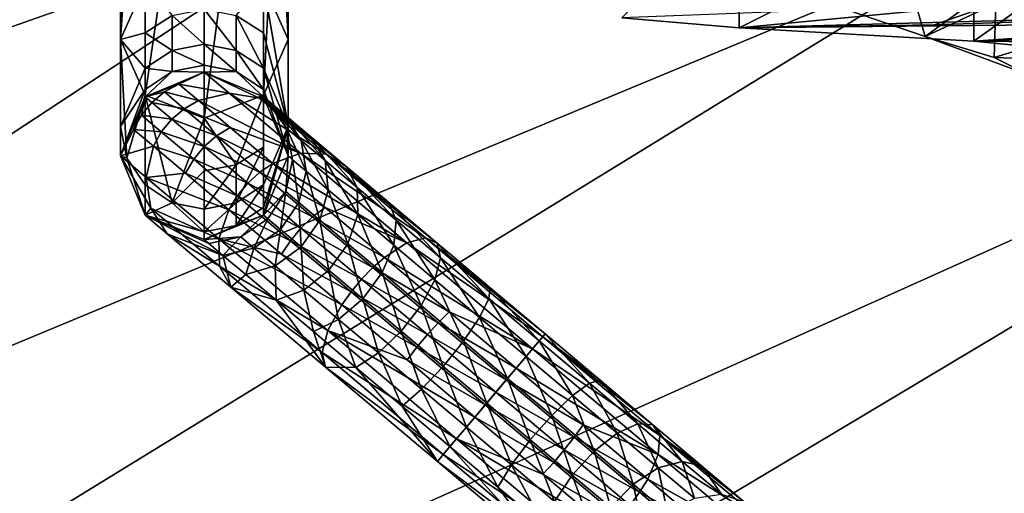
# Model space of a CAD drawing. Header units: metres. Extents: x -1004 to 0, y -708 to 0.
# Tile 22 of 93: x -864 to -788, y -110 to -73. Entities that reach past the tile are written whole.
import ezdxf

# ---------------------------------------------------------------- set-up
doc = ezdxf.new("R2010")
doc.units = ezdxf.units.M

msp = doc.modelspace()

# ---------------------------------------------------------------- linework, layer by layer
at = {"layer": 'top'}
for points in [[(-808.250854, -73.740707, 1504.014038), (-817.359619, -72.957466, 1565.361328), (-808.264465, -63.796066, 1504.110352)], [(-790.07489, -64.57476, 1354.276978), (-808.250854, -73.740707, 1504.014038), (-808.264465, -63.796066, 1504.110352)], [(-790.035095, -74.786453, 1353.887085), (-808.250854, -73.740707, 1504.014038), (-790.07489, -64.57476, 1354.276978)], [(-777.589722, -65.864189, 1204.479126), (-790.035095, -74.786453, 1353.887085), (-790.07489, -64.57476, 1354.276978)], [(-777.55658, -76.018417, 1203.960815), (-790.035095, -74.786453, 1353.887085), (-777.589722, -65.864189, 1204.479126)], [(-803.658691, -71.032463, 431.536346), (-793.826294, -74.413231, 508.847076), (-795.83551, -67.454842, 491.871277)], [(-795.83551, -67.454842, 491.871277), (-793.826294, -74.413231, 508.847076), (-786.521606, -69.07679, 577.859741)], [(-793.826294, -74.413231, 508.847076), (-785.716248, -77.41024, 586.372864), (-786.521606, -69.07679, 577.859741)], [(-793.826294, -74.413231, 508.847076), (-803.658691, -71.032463, 431.536346), (-788.33136, -71.859062, 430.611725)], [(-808.250854, -73.740707, 1504.014038), (-788.35614, -71.847389, 1609.300293), (-817.359619, -72.957466, 1565.361328)], [(-793.108032, -73.519676, 1504.057129), (-788.35614, -71.847389, 1609.300293), (-808.250854, -73.740707, 1504.014038)], [(-793.826294, -74.413231, 508.847076), (-788.33136, -71.859062, 430.611725), (-788.460449, -76.049599, 547.334351)], [(-793.108032, -73.519676, 1504.057129), (-766.882202, -72.597679, 1504.057129), (-788.35614, -71.847389, 1609.300293)], [(-788.460449, -76.049599, 547.334351), (-788.33136, -71.859062, 430.611725), (-776.553162, -72.404121, 430.611725)], [(-782.550049, -76.244949, 547.334351), (-788.460449, -76.049599, 547.334351), (-776.553162, -72.404121, 430.611725)], [(-766.882202, -72.597679, 1504.057007), (-793.108032, -73.519676, 1504.057129), (-808.250854, -73.740707, 1504.014038)], [(-766.882202, -72.597679, 1504.057007), (-808.250854, -73.740707, 1504.014038), (-769.436951, -73.357925, 1429.131714)], [(-766.882202, -72.597679, 1504.057129), (-793.108032, -73.519676, 1504.057129), (-766.882202, -72.597679, 1504.057007)], [(-808.250854, -73.740707, 1504.014038), (-790.035095, -74.786453, 1353.887085), (-769.436951, -73.357925, 1429.131714)], [(-769.436951, -73.357925, 1429.131714), (-790.035095, -74.786453, 1353.887085), (-770.77417, -74.136597, 1354.12085)], [(-785.716248, -77.41024, 586.372864), (-793.826294, -74.413231, 508.847076), (-788.460449, -76.049599, 547.334351)], [(-790.035095, -74.786453, 1353.887085), (-770.895203, -74.951553, 1279.092163), (-770.77417, -74.136597, 1354.12085)], [(-790.035095, -74.786453, 1353.887085), (-777.55658, -76.018417, 1203.960815), (-770.895203, -74.951553, 1279.092163)], [(-785.716248, -77.41024, 586.372864), (-788.460449, -76.049599, 547.334351), (-782.550049, -76.244949, 547.334351)]]:
    msp.add_3dface(points, dxfattribs=at)
at = {"layer": 'top0123410'}
for points in [[(-843.257874, -41.788357, 952.106079), (-843.257874, -74.640091, 861.848328), (-845.161133, -37.469856, 950.534241)], [(-843.257874, -74.640091, 861.848328), (-845.161133, -70.321594, 860.276489), (-845.161133, -37.469856, 950.534241)], [(-854.353882, -46.107525, 953.678162), (-856.257874, -41.788357, 952.106079), (-856.257874, -74.640091, 861.848328)], [(-854.353882, -70.32093, 860.276245), (-856.257874, -74.640091, 861.848328), (-856.257874, -41.788357, 952.106079)], [(-843.257874, -74.640091, 861.848328), (-843.257874, -41.788357, 952.106079), (-845.161133, -78.958595, 863.420166)], [(-843.257874, -41.788357, 952.106079), (-845.161133, -46.106857, 953.677917), (-845.161133, -78.958595, 863.420166)], [(-854.353882, -78.959259, 863.42041), (-854.353882, -46.107525, 953.678162), (-856.257874, -74.640091, 861.848328)], [(-849.757385, -47.896347, 954.329224), (-854.353882, -46.107525, 953.678162), (-854.353882, -78.959259, 863.42041)], [(-845.161133, -78.958595, 863.420166), (-845.161133, -46.106857, 953.677917), (-849.757385, -80.748085, 864.071472)], [(-845.161133, -46.106857, 953.677917), (-849.757385, -47.896347, 954.329224), (-849.757385, -80.748085, 864.071472)], [(-849.757385, -80.748085, 864.071472), (-849.757385, -47.896347, 954.329224), (-854.353882, -78.959259, 863.42041)], [(-856.257874, -74.640091, 861.848328), (-854.353882, -70.32093, 860.276245), (-854.354065, -74.135628, 848.178345)], [(-854.354065, -74.135628, 848.178345), (-854.353882, -70.32093, 860.276245), (-852.2453, -72.774612, 847.81366)], [(-845.161133, -70.321594, 860.276489), (-845.161682, -74.135628, 848.178345), (-847.270386, -72.774612, 847.81366)], [(-843.257874, -81.407585, 836.592102), (-845.161682, -74.135628, 848.178345), (-845.161133, -70.321594, 860.276489)], [(-843.257874, -74.640091, 861.848328), (-843.257874, -81.407585, 836.592102), (-845.161133, -70.321594, 860.276489)], [(-852.2453, -72.774612, 847.81366), (-849.757874, -72.296692, 847.685608), (-849.757874, -75.00634, 835.463379)], [(-849.757874, -72.296692, 847.685608), (-847.270386, -72.774612, 847.81366), (-847.270386, -75.493599, 835.549316)], [(-849.757874, -72.296692, 847.685608), (-847.270386, -75.493599, 835.549316), (-849.757874, -75.00634, 835.463379)], [(-854.354065, -74.135628, 848.178345), (-852.2453, -72.774612, 847.81366), (-852.2453, -75.493599, 835.549316)], [(-852.2453, -75.493599, 835.549316), (-852.2453, -72.774612, 847.81366), (-849.757874, -75.00634, 835.463379)], [(-847.270386, -72.774612, 847.81366), (-845.161682, -76.881218, 835.794006), (-847.270386, -75.493599, 835.549316)], [(-847.270386, -72.774612, 847.81366), (-845.161682, -74.135628, 848.178345), (-845.161682, -76.881218, 835.794006)], [(-854.354065, -76.881218, 835.794006), (-856.257874, -74.640091, 861.848328), (-854.354065, -74.135628, 848.178345)], [(-854.353882, -78.959259, 863.42041), (-856.257874, -74.640091, 861.848328), (-855.763062, -83.857231, 837.024048)], [(-855.763062, -83.857231, 837.024048), (-856.257874, -74.640091, 861.848328), (-856.257874, -81.407585, 836.592102)], [(-856.257874, -74.640091, 861.848328), (-854.354065, -76.881218, 835.794006), (-856.257874, -81.407585, 836.592102)], [(-854.354065, -76.881218, 835.794006), (-854.354065, -74.135628, 848.178345), (-852.2453, -75.493599, 835.549316)], [(-845.161682, -74.135628, 848.178345), (-843.257874, -81.407585, 836.592102), (-845.161682, -76.881218, 835.794006)], [(-843.257874, -74.640091, 861.848328), (-845.161133, -78.958595, 863.420166), (-843.257874, -81.407585, 836.592102)], [(-854.354065, -76.881218, 835.794006), (-852.2453, -75.493599, 835.549316), (-852.2453, -77.133324, 823.094666)], [(-852.2453, -75.493599, 835.549316), (-849.757874, -75.00634, 835.463379), (-849.757874, -76.640419, 823.051514)], [(-852.2453, -77.133324, 823.094666), (-852.2453, -75.493599, 835.549316), (-849.757874, -76.640419, 823.051514)], [(-849.757874, -76.640419, 823.051514), (-849.757874, -75.00634, 835.463379), (-847.270386, -77.133324, 823.094666)], [(-849.757874, -75.00634, 835.463379), (-847.270386, -75.493599, 835.549316), (-847.270386, -77.133324, 823.094666)], [(-847.270386, -77.133324, 823.094666), (-847.270386, -75.493599, 835.549316), (-845.161682, -78.53698, 823.217468)], [(-847.270386, -75.493599, 835.549316), (-845.161682, -76.881218, 835.794006), (-845.161682, -78.53698, 823.217468)], [(-856.257874, -81.407585, 836.592102), (-854.354065, -76.881218, 835.794006), (-854.354065, -78.53698, 823.217468)], [(-854.354065, -78.53698, 823.217468), (-854.354065, -76.881218, 835.794006), (-852.2453, -77.133324, 823.094666)], [(-852.2453, -77.133324, 823.094666), (-854.353882, -79.090134, 810.544434), (-854.354065, -78.53698, 823.217468)], [(-849.757385, -77.186501, 810.544434), (-854.353882, -79.090134, 810.544434), (-852.2453, -77.133324, 823.094666)], [(-849.757874, -76.640419, 823.051514), (-849.757385, -77.186501, 810.544434), (-852.2453, -77.133324, 823.094666)], [(-849.757385, -77.186501, 810.544434), (-849.757874, -76.640419, 823.051514), (-847.270386, -77.133324, 823.094666)], [(-845.161133, -79.090843, 810.544434), (-849.757385, -77.186501, 810.544434), (-847.270386, -77.133324, 823.094666)], [(-845.161133, -79.090843, 810.544434), (-847.270386, -77.133324, 823.094666), (-845.161682, -78.53698, 823.217468)], [(-845.161682, -78.53698, 823.217468), (-845.161682, -76.881218, 835.794006), (-843.257874, -83.686501, 810.544434)], [(-845.161682, -76.881218, 835.794006), (-843.257874, -81.407585, 836.592102), (-843.257874, -83.686501, 810.544434)], [(-849.757385, -77.186501, 804.123047), (-851.732483, -78.113579, 797.314087), (-854.353882, -79.090134, 804.123047)], [(-849.757385, -77.186501, 810.544434), (-849.757385, -77.186501, 804.123047), (-854.353882, -79.090134, 810.544434)], [(-849.757385, -77.186501, 804.123047), (-854.353882, -79.090134, 804.123047), (-854.353882, -79.090134, 810.544434)], [(-847.818604, -78.821327, 791.37262), (-851.732483, -78.113579, 797.314087), (-849.757385, -77.186501, 804.123047)], [(-845.460449, -79.207146, 792.222412), (-847.818604, -78.821327, 791.37262), (-849.757385, -77.186501, 804.123047)], [(-849.757385, -77.186501, 804.123047), (-845.161133, -79.090843, 804.123047), (-845.460449, -79.207146, 792.222412)], [(-845.161133, -79.090843, 810.544434), (-845.161133, -79.090843, 804.123047), (-849.757385, -77.186501, 810.544434)], [(-845.161133, -79.090843, 804.123047), (-849.757385, -77.186501, 804.123047), (-849.757385, -77.186501, 810.544434)], [(-856.257874, -83.686501, 810.544434), (-856.257874, -81.407585, 836.592102), (-854.354065, -78.53698, 823.217468)], [(-854.353882, -79.090134, 810.544434), (-856.257874, -83.686501, 810.544434), (-854.354065, -78.53698, 823.217468)], [(-851.732483, -78.113579, 797.314087), (-852.849365, -78.720093, 797.221985), (-854.353882, -79.090134, 804.123047)], [(-852.849365, -78.720093, 797.221985), (-851.732483, -78.113579, 797.314087), (-850.213928, -79.393776, 790.766846)], [(-851.732483, -78.113579, 797.314087), (-847.818604, -78.821327, 791.37262), (-850.213928, -79.393776, 790.766846)], [(-843.257874, -83.686501, 810.544434), (-845.161133, -79.090843, 810.544434), (-845.161682, -78.53698, 823.217468)], [(-854.353882, -79.090134, 804.123047), (-855.24408, -81.636581, 797.23175), (-856.257874, -83.686501, 804.123047)], [(-854.353882, -79.090134, 810.544434), (-854.353882, -79.090134, 804.123047), (-856.257874, -83.686501, 810.544434)], [(-854.353882, -79.090134, 804.123047), (-856.257874, -83.686501, 804.123047), (-856.257874, -83.686501, 810.544434)], [(-854.354065, -85.933952, 837.390259), (-854.353882, -78.959259, 863.42041), (-855.763062, -83.857231, 837.024048)], [(-854.639526, -80.516106, 797.180054), (-855.24408, -81.636581, 797.23175), (-854.353882, -79.090134, 804.123047)], [(-853.830933, -79.531326, 797.176758), (-854.639526, -80.516106, 797.180054), (-854.353882, -79.090134, 804.123047)], [(-854.353882, -78.959259, 863.42041), (-854.354065, -85.933952, 837.390259), (-852.2453, -87.321564, 837.634949)], [(-854.353882, -79.090134, 804.123047), (-852.849365, -78.720093, 797.221985), (-853.830933, -79.531326, 797.176758)], [(-849.757385, -80.748085, 864.071472), (-854.353882, -78.959259, 863.42041), (-852.2453, -87.321564, 837.634949)], [(-852.849365, -78.720093, 797.221985), (-851.310242, -80.017601, 790.586243), (-853.830933, -79.531326, 797.176758)], [(-850.213928, -79.393776, 790.766846), (-851.310242, -80.017601, 790.586243), (-852.849365, -78.720093, 797.221985)], [(-850.213928, -79.393776, 790.766846), (-847.748108, -81.472549, 784.732788), (-851.310242, -80.017601, 790.586243)], [(-847.818604, -78.821327, 791.37262), (-842.296631, -83.476532, 780.563171), (-850.213928, -79.393776, 790.766846)], [(-842.296631, -83.476532, 780.563171), (-847.748108, -81.472549, 784.732788), (-850.213928, -79.393776, 790.766846)], [(-849.757385, -80.748085, 864.071472), (-847.270386, -84.375793, 850.922241), (-845.161133, -78.958595, 863.420166)], [(-840.306519, -83.552078, 782.133484), (-847.818604, -78.821327, 791.37262), (-845.460449, -79.207146, 792.222412)], [(-842.296631, -83.476532, 780.563171), (-847.818604, -78.821327, 791.37262), (-840.306519, -83.552078, 782.133484)], [(-847.270386, -84.375793, 850.922241), (-845.161682, -83.014778, 850.557556), (-845.161133, -78.958595, 863.420166)], [(-845.161133, -79.090843, 804.123047), (-844.741821, -79.444275, 798.547852), (-845.460449, -79.207146, 792.222412)], [(-838.762146, -84.485283, 783.91571), (-840.306519, -83.552078, 782.133484), (-845.460449, -79.207146, 792.222412)], [(-845.460449, -79.207146, 792.222412), (-844.741821, -79.444275, 798.547852), (-843.498413, -80.4925, 793.186951)], [(-841.47937, -82.194603, 788.246277), (-838.762146, -84.485283, 783.91571), (-845.460449, -79.207146, 792.222412)], [(-841.47937, -82.194603, 788.246277), (-845.460449, -79.207146, 792.222412), (-843.498413, -80.4925, 793.186951)], [(-845.161133, -78.958595, 863.420166), (-845.161682, -85.933952, 837.390259), (-843.257874, -81.407585, 836.592102)], [(-845.161133, -78.958595, 863.420166), (-845.161682, -83.014778, 850.557556), (-845.161682, -85.933952, 837.390259)], [(-844.741821, -79.444275, 798.547852), (-845.161133, -79.090843, 804.123047), (-843.368591, -81.522842, 799.023193)], [(-845.161133, -79.090843, 804.123047), (-843.257874, -83.686501, 804.123047), (-843.368591, -81.522842, 799.023193)], [(-843.257874, -83.686501, 810.544434), (-843.257874, -83.686501, 804.123047), (-845.161133, -79.090843, 810.544434)], [(-843.257874, -83.686501, 804.123047), (-845.161133, -79.090843, 804.123047), (-845.161133, -79.090843, 810.544434)], [(-844.741821, -79.444275, 798.547852), (-842.231201, -82.481705, 794.119385), (-843.498413, -80.4925, 793.186951)], [(-843.368591, -81.522842, 799.023193), (-842.231201, -82.481705, 794.119385), (-844.741821, -79.444275, 798.547852)], [(-852.281738, -80.837349, 790.497437), (-854.639526, -80.516106, 797.180054), (-853.830933, -79.531326, 797.176758)], [(-851.310242, -80.017601, 790.586243), (-852.281738, -80.837349, 790.497437), (-853.830933, -79.531326, 797.176758)], [(-848.811035, -82.124489, 784.470581), (-852.281738, -80.837349, 790.497437), (-851.310242, -80.017601, 790.586243)], [(-847.748108, -81.472549, 784.732788), (-848.811035, -82.124489, 784.470581), (-851.310242, -80.017601, 790.586243)], [(-853.091064, -81.82151, 790.503845), (-855.24408, -81.636581, 797.23175), (-854.639526, -80.516106, 797.180054)], [(-852.281738, -80.837349, 790.497437), (-853.091064, -81.82151, 790.503845), (-854.639526, -80.516106, 797.180054)], [(-849.766113, -82.958054, 784.341614), (-853.091064, -81.82151, 790.503845), (-852.281738, -80.837349, 790.497437)], [(-848.811035, -82.124489, 784.470581), (-849.766113, -82.958054, 784.341614), (-852.281738, -80.837349, 790.497437)], [(-852.2453, -87.321564, 837.634949), (-849.757874, -84.853714, 851.050293), (-849.757385, -80.748085, 864.071472)], [(-849.757874, -84.853714, 851.050293), (-847.270386, -84.375793, 850.922241), (-849.757385, -80.748085, 864.071472)], [(-843.498413, -80.4925, 793.186951), (-842.231201, -82.481705, 794.119385), (-840.384277, -84.038689, 789.599915)], [(-840.384277, -84.038689, 789.599915), (-841.47937, -82.194603, 788.246277), (-843.498413, -80.4925, 793.186951)], [(-855.763062, -83.857231, 837.024048), (-856.257874, -81.407585, 836.592102), (-856.257874, -83.686501, 810.544434)], [(-855.24408, -81.636581, 797.23175), (-853.707153, -82.932266, 790.605286), (-856.257874, -83.686501, 804.123047)], [(-853.091064, -81.82151, 790.503845), (-853.707153, -82.932266, 790.605286), (-855.24408, -81.636581, 797.23175)], [(-844.429626, -84.270142, 779.443909), (-848.811035, -82.124489, 784.470581), (-847.748108, -81.472549, 784.732788)], [(-842.296631, -83.476532, 780.563171), (-844.429626, -84.270142, 779.443909), (-847.748108, -81.472549, 784.732788)], [(-843.257874, -81.407585, 836.592102), (-845.161682, -85.933952, 837.390259), (-845.161682, -87.694389, 824.018616)], [(-843.257874, -81.407585, 836.592102), (-845.161682, -87.694389, 824.018616), (-845.161133, -88.282166, 810.544434)], [(-843.257874, -83.686501, 810.544434), (-843.257874, -81.407585, 836.592102), (-845.161133, -88.282166, 810.544434)], [(-843.368591, -81.522842, 799.023193), (-843.257874, -83.686501, 804.123047), (-842.902893, -83.985748, 799.40979)], [(-842.902893, -83.985748, 799.40979), (-841.851746, -84.871918, 794.877686), (-843.368591, -81.522842, 799.023193)], [(-841.851746, -84.871918, 794.877686), (-842.231201, -82.481705, 794.119385), (-843.368591, -81.522842, 799.023193)], [(-850.57666, -83.941216, 784.351013), (-853.707153, -82.932266, 790.605286), (-853.091064, -81.82151, 790.503845)], [(-849.766113, -82.958054, 784.341614), (-850.57666, -83.941216, 784.351013), (-853.091064, -81.82151, 790.503845)], [(-845.447693, -84.959915, 779.110168), (-849.766113, -82.958054, 784.341614), (-848.811035, -82.124489, 784.470581)], [(-844.429626, -84.270142, 779.443909), (-845.447693, -84.959915, 779.110168), (-848.811035, -82.124489, 784.470581)], [(-842.231201, -82.481705, 794.119385), (-840.144836, -86.310875, 790.700806), (-840.384277, -84.038689, 789.599915)], [(-841.851746, -84.871918, 794.877686), (-840.144836, -86.310875, 790.700806), (-842.231201, -82.481705, 794.119385)], [(-840.384277, -84.038689, 789.599915), (-837.898743, -86.134064, 785.63855), (-841.47937, -82.194603, 788.246277)], [(-837.898743, -86.134064, 785.63855), (-838.762146, -84.485283, 783.91571), (-841.47937, -82.194603, 788.246277)], [(-856.257874, -83.686501, 804.123047), (-853.707153, -82.932266, 790.605286), (-854.273254, -85.359604, 791.074097)], [(-853.707153, -82.932266, 790.605286), (-851.211487, -85.036186, 784.49823), (-854.273254, -85.359604, 791.074097)], [(-851.211487, -85.036186, 784.49823), (-853.707153, -82.932266, 790.605286), (-850.57666, -83.941216, 784.351013)], [(-846.380676, -85.81208, 778.946045), (-850.57666, -83.941216, 784.351013), (-849.766113, -82.958054, 784.341614)], [(-845.447693, -84.959915, 779.110168), (-846.380676, -85.81208, 778.946045), (-849.766113, -82.958054, 784.341614)], [(-845.161682, -83.014778, 850.557556), (-847.270386, -87.321564, 837.634949), (-845.161682, -85.933952, 837.390259)], [(-845.161682, -83.014778, 850.557556), (-847.270386, -84.375793, 850.922241), (-847.270386, -87.321564, 837.634949)], [(-854.353882, -88.282875, 804.123047), (-856.257874, -83.686501, 804.123047), (-853.893799, -87.749817, 791.832397)], [(-856.257874, -83.686501, 804.123047), (-854.273254, -85.359604, 791.074097), (-853.893799, -87.749817, 791.832397)], [(-854.353882, -88.282875, 804.123047), (-854.353882, -88.282875, 810.544434), (-856.257874, -83.686501, 804.123047)], [(-854.353882, -88.282875, 810.544434), (-856.257874, -83.686501, 810.544434), (-856.257874, -83.686501, 804.123047)], [(-854.353882, -88.282875, 810.544434), (-855.763062, -83.857231, 837.024048), (-856.257874, -83.686501, 810.544434)], [(-854.354065, -85.933952, 837.390259), (-855.763062, -83.857231, 837.024048), (-854.353882, -88.282875, 810.544434)], [(-847.19281, -86.793892, 778.957947), (-851.211487, -85.036186, 784.49823), (-850.57666, -83.941216, 784.351013)], [(-850.57666, -83.941216, 784.351013), (-846.380676, -85.81208, 778.946045), (-847.19281, -86.793892, 778.957947)], [(-843.257874, -83.686501, 804.123047), (-845.161133, -88.282166, 804.123047), (-843.415649, -86.458015, 799.648743)], [(-843.257874, -83.686501, 804.123047), (-843.257874, -83.686501, 810.544434), (-845.161133, -88.282166, 804.123047)], [(-843.257874, -83.686501, 810.544434), (-845.161133, -88.282166, 810.544434), (-845.161133, -88.282166, 804.123047)], [(-834.032166, -90.443726, 773.340759), (-844.429626, -84.270142, 779.443909), (-842.296631, -83.476532, 780.563171)], [(-842.902893, -83.985748, 799.40979), (-843.257874, -83.686501, 804.123047), (-843.415649, -86.458015, 799.648743)], [(-842.902893, -83.985748, 799.40979), (-843.415649, -86.458015, 799.648743), (-842.417786, -87.299255, 795.346436)], [(-841.851746, -84.871918, 794.877686), (-842.902893, -83.985748, 799.40979), (-842.417786, -87.299255, 795.346436)], [(-832.592834, -90.054901, 775.392456), (-834.032166, -90.443726, 773.340759), (-842.296631, -83.476532, 780.563171)], [(-832.592834, -90.054901, 775.392456), (-842.296631, -83.476532, 780.563171), (-840.306519, -83.552078, 782.133484)], [(-840.384277, -84.038689, 789.599915), (-840.144836, -86.310875, 790.700806), (-837.847717, -88.247414, 787.039734)], [(-840.384277, -84.038689, 789.599915), (-837.847717, -88.247414, 787.039734), (-837.898743, -86.134064, 785.63855)], [(-835.451172, -87.276535, 780.361816), (-840.306519, -83.552078, 782.133484), (-838.762146, -84.485283, 783.91571)], [(-840.306519, -83.552078, 782.133484), (-835.451172, -87.276535, 780.361816), (-831.673706, -90.46106, 777.721008)], [(-831.673706, -90.46106, 777.721008), (-832.592834, -90.054901, 775.392456), (-840.306519, -83.552078, 782.133484)], [(-847.270386, -84.375793, 850.922241), (-849.757874, -87.80883, 837.720825), (-847.270386, -87.321564, 837.634949)], [(-849.757874, -84.853714, 851.050293), (-849.757874, -87.80883, 837.720825), (-847.270386, -84.375793, 850.922241)], [(-840.385925, -87.679085, 775.103516), (-845.447693, -84.959915, 779.110168), (-844.429626, -84.270142, 779.443909)], [(-834.032166, -90.443726, 773.340759), (-840.385925, -87.679085, 775.103516), (-844.429626, -84.270142, 779.443909)], [(-834.870056, -88.68734, 782.387634), (-835.451172, -87.276535, 780.361816), (-838.762146, -84.485283, 783.91571)], [(-838.762146, -84.485283, 783.91571), (-837.898743, -86.134064, 785.63855), (-834.870056, -88.68734, 782.387634)], [(-854.273254, -85.359604, 791.074097), (-851.211487, -85.036186, 784.49823), (-847.852844, -87.867615, 779.145386)], [(-853.893799, -87.749817, 791.832397), (-854.273254, -85.359604, 791.074097), (-848.621948, -90.123802, 780.011597)], [(-854.273254, -85.359604, 791.074097), (-847.852844, -87.867615, 779.145386), (-848.621948, -90.123802, 780.011597)], [(-849.757874, -87.80883, 837.720825), (-849.757874, -84.853714, 851.050293), (-852.2453, -87.321564, 837.634949)], [(-851.211487, -85.036186, 784.49823), (-847.19281, -86.793892, 778.957947), (-847.852844, -87.867615, 779.145386)], [(-841.349304, -88.41497, 774.71106), (-846.380676, -85.81208, 778.946045), (-845.447693, -84.959915, 779.110168)], [(-840.385925, -87.679085, 775.103516), (-841.349304, -88.41497, 774.71106), (-845.447693, -84.959915, 779.110168)], [(-841.851746, -84.871918, 794.877686), (-842.417786, -87.299255, 795.346436), (-840.797485, -88.665253, 791.381348)], [(-840.144836, -86.310875, 790.700806), (-841.851746, -84.871918, 794.877686), (-840.797485, -88.665253, 791.381348)], [(-852.2453, -87.321564, 837.634949), (-854.354065, -85.933952, 837.390259), (-854.353882, -88.282875, 810.544434)], [(-845.161682, -85.933952, 837.390259), (-847.270386, -89.098053, 824.141418), (-845.161682, -87.694389, 824.018616)], [(-845.161682, -85.933952, 837.390259), (-847.270386, -87.321564, 837.634949), (-847.270386, -89.098053, 824.141418)], [(-846.380676, -85.81208, 778.946045), (-842.255432, -89.289803, 774.518127), (-847.19281, -86.793892, 778.957947)], [(-841.349304, -88.41497, 774.71106), (-842.255432, -89.289803, 774.518127), (-846.380676, -85.81208, 778.946045)], [(-840.144836, -86.310875, 790.700806), (-840.797485, -88.665253, 791.381348), (-838.616821, -90.503601, 787.905945)], [(-837.847717, -88.247414, 787.039734), (-840.144836, -86.310875, 790.700806), (-838.616821, -90.503601, 787.905945)], [(-837.847717, -88.247414, 787.039734), (-835.048584, -90.607147, 784.035278), (-837.898743, -86.134064, 785.63855)], [(-837.898743, -86.134064, 785.63855), (-835.048584, -90.607147, 784.035278), (-834.870056, -88.68734, 782.387634)], [(-847.852844, -87.867615, 779.145386), (-847.19281, -86.793892, 778.957947), (-843.069519, -90.269966, 774.532104)], [(-847.19281, -86.793892, 778.957947), (-842.255432, -89.289803, 774.518127), (-843.069519, -90.269966, 774.532104)], [(-843.415649, -86.458015, 799.648743), (-845.161133, -88.282166, 804.123047), (-844.828857, -88.563271, 799.703735)], [(-843.415649, -86.458015, 799.648743), (-844.828857, -88.563271, 799.703735), (-843.843262, -89.394173, 795.454346)], [(-842.417786, -87.299255, 795.346436), (-843.415649, -86.458015, 799.648743), (-843.843262, -89.394173, 795.454346)], [(-852.2453, -87.321564, 837.634949), (-854.353882, -88.282875, 810.544434), (-849.757874, -89.59095, 824.18457)], [(-854.353882, -88.282875, 804.123047), (-853.893799, -87.749817, 791.832397), (-852.626587, -89.739021, 792.764771)], [(-852.626587, -89.739021, 792.764771), (-853.893799, -87.749817, 791.832397), (-848.570923, -92.237152, 781.412781)], [(-853.893799, -87.749817, 791.832397), (-848.621948, -90.123802, 780.011597), (-848.570923, -92.237152, 781.412781)], [(-849.757874, -89.59095, 824.18457), (-849.757874, -87.80883, 837.720825), (-852.2453, -87.321564, 837.634949)], [(-847.270386, -89.098053, 824.141418), (-847.270386, -87.321564, 837.634949), (-849.757874, -89.59095, 824.18457)], [(-847.270386, -87.321564, 837.634949), (-849.757874, -87.80883, 837.720825), (-849.757874, -89.59095, 824.18457)], [(-845.161682, -87.694389, 824.018616), (-847.270386, -89.098053, 824.141418), (-845.161133, -88.282166, 810.544434)], [(-842.417786, -87.299255, 795.346436), (-843.843262, -89.394173, 795.454346), (-842.242798, -90.743378, 791.537964)], [(-840.797485, -88.665253, 791.381348), (-842.417786, -87.299255, 795.346436), (-842.242798, -90.743378, 791.537964)], [(-835.772522, -91.568329, 771.878357), (-841.349304, -88.41497, 774.71106), (-840.385925, -87.679085, 775.103516)], [(-834.032166, -90.443726, 773.340759), (-835.772522, -91.568329, 771.878357), (-840.385925, -87.679085, 775.103516)], [(-831.414673, -91.600349, 779.972046), (-835.451172, -87.276535, 780.361816), (-834.870056, -88.68734, 782.387634)], [(-835.451172, -87.276535, 780.361816), (-831.414673, -91.600349, 779.972046), (-831.673706, -90.46106, 777.721008)], [(-849.391418, -90.495407, 799.257568), (-854.353882, -88.282875, 804.123047), (-848.306335, -91.410194, 794.579163)], [(-848.306335, -91.410194, 794.579163), (-854.353882, -88.282875, 804.123047), (-852.626587, -89.739021, 792.764771)], [(-849.757385, -90.186501, 804.123047), (-854.353882, -88.282875, 804.123047), (-849.391418, -90.495407, 799.257568)], [(-849.757385, -90.186501, 804.123047), (-849.757385, -90.186501, 810.544434), (-854.353882, -88.282875, 804.123047)], [(-849.757385, -90.186501, 810.544434), (-854.353882, -88.282875, 810.544434), (-854.353882, -88.282875, 804.123047)], [(-854.353882, -88.282875, 810.544434), (-849.757385, -90.186501, 810.544434), (-849.757874, -89.59095, 824.18457)], [(-845.161133, -88.282166, 804.123047), (-849.757385, -90.186501, 804.123047), (-846.927246, -89.981018, 799.566406)], [(-845.161133, -88.282166, 804.123047), (-845.161133, -88.282166, 810.544434), (-849.757385, -90.186501, 804.123047)], [(-845.161133, -88.282166, 810.544434), (-849.757385, -90.186501, 810.544434), (-849.757385, -90.186501, 804.123047)], [(-847.270386, -89.098053, 824.141418), (-849.757385, -90.186501, 810.544434), (-845.161133, -88.282166, 810.544434)], [(-848.621948, -90.123802, 780.011597), (-847.852844, -87.867615, 779.145386), (-843.760254, -91.317802, 774.752502)], [(-847.852844, -87.867615, 779.145386), (-843.069519, -90.269966, 774.532104), (-843.760254, -91.317802, 774.752502)], [(-845.161133, -88.282166, 804.123047), (-846.927246, -89.981018, 799.566406), (-844.828857, -88.563271, 799.703735)], [(-844.828857, -88.563271, 799.703735), (-846.927246, -89.981018, 799.566406), (-845.911011, -90.837746, 795.184875)], [(-843.843262, -89.394173, 795.454346), (-844.828857, -88.563271, 799.703735), (-845.911011, -90.837746, 795.184875)], [(-836.673462, -92.356812, 771.442261), (-842.255432, -89.289803, 774.518127), (-841.349304, -88.41497, 774.71106)], [(-835.772522, -91.568329, 771.878357), (-836.673462, -92.356812, 771.442261), (-841.349304, -88.41497, 774.71106)], [(-837.847717, -88.247414, 787.039734), (-838.616821, -90.503601, 787.905945), (-835.959656, -92.743683, 785.053772)], [(-835.048584, -90.607147, 784.035278), (-837.847717, -88.247414, 787.039734), (-835.959656, -92.743683, 785.053772)], [(-849.757874, -89.59095, 824.18457), (-849.757385, -90.186501, 810.544434), (-847.270386, -89.098053, 824.141418)], [(-843.069519, -90.269966, 774.532104), (-842.255432, -89.289803, 774.518127), (-837.54895, -93.257507, 771.227905)], [(-842.255432, -89.289803, 774.518127), (-836.673462, -92.356812, 771.442261), (-837.54895, -93.257507, 771.227905)], [(-840.797485, -88.665253, 791.381348), (-842.242798, -90.743378, 791.537964), (-840.088989, -92.559135, 788.105286)], [(-838.616821, -90.503601, 787.905945), (-840.797485, -88.665253, 791.381348), (-840.088989, -92.559135, 788.105286)], [(-835.048584, -90.607147, 784.035278), (-831.855103, -93.299339, 781.802734), (-834.870056, -88.68734, 782.387634)], [(-831.855103, -93.299339, 781.802734), (-831.414673, -91.600349, 779.972046), (-834.870056, -88.68734, 782.387634)], [(-852.626587, -89.739021, 792.764771), (-848.570923, -92.237152, 781.412781), (-847.70752, -93.885933, 783.13562)], [(-852.626587, -89.739021, 792.764771), (-847.70752, -93.885933, 783.13562), (-848.306335, -91.410194, 794.579163)], [(-849.757385, -90.186501, 804.123047), (-849.391418, -90.495407, 799.257568), (-846.927246, -89.981018, 799.566406)], [(-846.927246, -89.981018, 799.566406), (-849.391418, -90.495407, 799.257568), (-848.306335, -91.410194, 794.579163)], [(-848.570923, -92.237152, 781.412781), (-848.621948, -90.123802, 780.011597), (-840.164001, -97.25412, 772.620056)], [(-848.621948, -90.123802, 780.011597), (-839.091003, -95.254089, 771.488342), (-840.164001, -97.25412, 772.620056)], [(-848.621948, -90.123802, 780.011597), (-843.760254, -91.317802, 774.752502), (-839.091003, -95.254089, 771.488342)], [(-846.927246, -89.981018, 799.566406), (-848.306335, -91.410194, 794.579163), (-845.911011, -90.837746, 795.184875)], [(-843.843262, -89.394173, 795.454346), (-845.911011, -90.837746, 795.184875), (-844.260803, -92.228889, 791.14679)], [(-842.242798, -90.743378, 791.537964), (-843.843262, -89.394173, 795.454346), (-844.260803, -92.228889, 791.14679)], [(-823.49408, -97.725426, 773.025085), (-834.032166, -90.443726, 773.340759), (-832.592834, -90.054901, 775.392456)], [(-823.312378, -97.509888, 775.545532), (-823.49408, -97.725426, 773.025085), (-832.592834, -90.054901, 775.392456)], [(-831.673706, -90.46106, 777.721008), (-827.574951, -93.91642, 776.094727), (-832.592834, -90.054901, 775.392456)], [(-827.574951, -93.91642, 776.094727), (-823.312378, -97.509888, 775.545532), (-832.592834, -90.054901, 775.392456)], [(-845.911011, -90.837746, 795.184875), (-848.306335, -91.410194, 794.579163), (-846.544312, -92.895615, 790.267395)], [(-844.260803, -92.228889, 791.14679), (-845.911011, -90.837746, 795.184875), (-846.544312, -92.895615, 790.267395)], [(-842.242798, -90.743378, 791.537964), (-844.260803, -92.228889, 791.14679), (-842.040039, -94.101074, 787.607422)], [(-843.760254, -91.317802, 774.752502), (-843.069519, -90.269966, 774.532104), (-838.365234, -94.235794, 771.243408)], [(-843.069519, -90.269966, 774.532104), (-837.54895, -93.257507, 771.227905), (-838.365234, -94.235794, 771.243408)], [(-840.088989, -92.559135, 788.105286), (-842.242798, -90.743378, 791.537964), (-842.040039, -94.101074, 787.607422)], [(-838.616821, -90.503601, 787.905945), (-840.088989, -92.559135, 788.105286), (-837.464478, -94.771675, 785.288208)], [(-835.959656, -92.743683, 785.053772), (-838.616821, -90.503601, 787.905945), (-837.464478, -94.771675, 785.288208)], [(-835.959656, -92.743683, 785.053772), (-832.928101, -95.29937, 782.934509), (-835.048584, -90.607147, 784.035278)], [(-824.283691, -98.662003, 770.804382), (-835.772522, -91.568329, 771.878357), (-834.032166, -90.443726, 773.340759)], [(-832.928101, -95.29937, 782.934509), (-831.855103, -93.299339, 781.802734), (-835.048584, -90.607147, 784.035278)], [(-823.49408, -97.725426, 773.025085), (-824.283691, -98.662003, 770.804382), (-834.032166, -90.443726, 773.340759)], [(-831.414673, -91.600349, 779.972046), (-827.665344, -94.761116, 778.484375), (-831.673706, -90.46106, 777.721008)], [(-827.665344, -94.761116, 778.484375), (-827.574951, -93.91642, 776.094727), (-831.673706, -90.46106, 777.721008)], [(-848.306335, -91.410194, 794.579163), (-847.70752, -93.885933, 783.13562), (-846.544312, -92.895615, 790.267395)], [(-843.760254, -91.317802, 774.752502), (-838.365234, -94.235794, 771.243408), (-839.091003, -95.254089, 771.488342)], [(-830.766724, -95.788353, 769.892212), (-836.673462, -92.356812, 771.442261), (-835.772522, -91.568329, 771.878357)], [(-824.283691, -98.662003, 770.804382), (-830.766724, -95.788353, 769.892212), (-835.772522, -91.568329, 771.878357)], [(-831.855103, -93.299339, 781.802734), (-828.390015, -96.220512, 780.427856), (-831.414673, -91.600349, 779.972046)], [(-828.390015, -96.220512, 780.427856), (-827.665344, -94.761116, 778.484375), (-831.414673, -91.600349, 779.972046)], [(-848.570923, -92.237152, 781.412781), (-840.604431, -98.95311, 774.450806), (-847.70752, -93.885933, 783.13562)], [(-840.164001, -97.25412, 772.620056), (-840.604431, -98.95311, 774.450806), (-848.570923, -92.237152, 781.412781)], [(-844.260803, -92.228889, 791.14679), (-846.544312, -92.895615, 790.267395), (-844.173035, -94.894684, 786.488159)], [(-842.040039, -94.101074, 787.607422), (-844.260803, -92.228889, 791.14679), (-844.173035, -94.894684, 786.488159)], [(-837.54895, -93.257507, 771.227905), (-836.673462, -92.356812, 771.442261), (-831.600037, -96.633911, 769.429199)], [(-836.673462, -92.356812, 771.442261), (-830.766724, -95.788353, 769.892212), (-831.600037, -96.633911, 769.429199)], [(-846.544312, -92.895615, 790.267395), (-847.70752, -93.885933, 783.13562), (-844.173035, -94.894684, 786.488159)], [(-840.088989, -92.559135, 788.105286), (-842.040039, -94.101074, 787.607422), (-839.333923, -96.382393, 784.702759)], [(-837.464478, -94.771675, 785.288208), (-840.088989, -92.559135, 788.105286), (-839.333923, -96.382393, 784.702759)], [(-837.464478, -94.771675, 785.288208), (-834.470154, -97.295952, 783.194946), (-835.959656, -92.743683, 785.053772)], [(-834.470154, -97.295952, 783.194946), (-832.928101, -95.29937, 782.934509), (-835.959656, -92.743683, 785.053772)], [(-847.70752, -93.885933, 783.13562), (-840.345398, -100.092407, 776.701782), (-844.173035, -94.894684, 786.488159)], [(-847.70752, -93.885933, 783.13562), (-840.604431, -98.95311, 774.450806), (-840.345398, -100.092407, 776.701782)], [(-838.365234, -94.235794, 771.243408), (-837.54895, -93.257507, 771.227905), (-832.4422, -97.56266, 769.201599)], [(-837.54895, -93.257507, 771.227905), (-831.600037, -96.633911, 769.429199), (-832.4422, -97.56266, 769.201599)], [(-831.855103, -93.299339, 781.802734), (-832.928101, -95.29937, 782.934509), (-829.638672, -98.072426, 781.629333)], [(-828.390015, -96.220512, 780.427856), (-831.855103, -93.299339, 781.802734), (-829.638672, -98.072426, 781.629333)], [(-827.665344, -94.761116, 778.484375), (-823.766235, -98.04821, 777.982056), (-827.574951, -93.91642, 776.094727)], [(-823.766235, -98.04821, 777.982056), (-823.312378, -97.509888, 775.545532), (-827.574951, -93.91642, 776.094727)], [(-842.040039, -94.101074, 787.607422), (-844.173035, -94.894684, 786.488159), (-841.283508, -97.330605, 783.386658)], [(-839.333923, -96.382393, 784.702759), (-842.040039, -94.101074, 787.607422), (-841.283508, -97.330605, 783.386658)], [(-839.091003, -95.254089, 771.488342), (-838.365234, -94.235794, 771.243408), (-833.260925, -98.538918, 769.21814)], [(-838.365234, -94.235794, 771.243408), (-832.4422, -97.56266, 769.201599), (-833.260925, -98.538918, 769.21814)], [(-844.173035, -94.894684, 786.488159), (-840.345398, -100.092407, 776.701782), (-841.283508, -97.330605, 783.386658)], [(-840.164001, -97.25412, 772.620056), (-839.091003, -95.254089, 771.488342), (-834.024719, -99.525154, 769.478088)], [(-839.333923, -96.382393, 784.702759), (-836.246582, -98.98513, 782.544434), (-837.464478, -94.771675, 785.288208)], [(-839.091003, -95.254089, 771.488342), (-833.260925, -98.538918, 769.21814), (-834.024719, -99.525154, 769.478088)], [(-836.246582, -98.98513, 782.544434), (-834.470154, -97.295952, 783.194946), (-837.464478, -94.771675, 785.288208)], [(-831.221191, -100.03492, 781.905823), (-832.928101, -95.29937, 782.934509), (-834.470154, -97.295952, 783.194946)], [(-829.638672, -98.072426, 781.629333), (-832.928101, -95.29937, 782.934509), (-831.221191, -100.03492, 781.905823)], [(-828.390015, -96.220512, 780.427856), (-824.786438, -99.25843, 779.963623), (-827.665344, -94.761116, 778.484375)], [(-824.786438, -99.25843, 779.963623), (-823.766235, -98.04821, 777.982056), (-827.665344, -94.761116, 778.484375)], [(-831.600037, -96.633911, 769.429199), (-830.766724, -95.788353, 769.892212), (-825.560852, -100.17704, 769.221497)], [(-830.766724, -95.788353, 769.892212), (-824.283691, -98.662003, 770.804382), (-825.560852, -100.17704, 769.221497)], [(-828.390015, -96.220512, 780.427856), (-829.638672, -98.072426, 781.629333), (-826.217834, -100.956306, 781.188599)], [(-824.786438, -99.25843, 779.963623), (-828.390015, -96.220512, 780.427856), (-826.217834, -100.956306, 781.188599)], [(-841.283508, -97.330605, 783.386658), (-837.986938, -100.109734, 781.082031), (-839.333923, -96.382393, 784.702759)], [(-837.986938, -100.109734, 781.082031), (-836.246582, -98.98513, 782.544434), (-839.333923, -96.382393, 784.702759)], [(-832.4422, -97.56266, 769.201599), (-831.600037, -96.633911, 769.429199), (-826.32373, -101.081947, 768.749451)], [(-831.600037, -96.633911, 769.429199), (-825.560852, -100.17704, 769.221497), (-826.32373, -101.081947, 768.749451)], [(-840.345398, -100.092407, 776.701782), (-837.986938, -100.109734, 781.082031), (-841.283508, -97.330605, 783.386658)], [(-840.604431, -98.95311, 774.450806), (-840.164001, -97.25412, 772.620056), (-830.187256, -105.66481, 770.024292)], [(-830.187256, -105.66481, 770.024292), (-840.164001, -97.25412, 772.620056), (-828.755859, -103.966934, 768.799316)], [(-840.164001, -97.25412, 772.620056), (-834.024719, -99.525154, 769.478088), (-828.755859, -103.966934, 768.799316)], [(-834.470154, -97.295952, 783.194946), (-836.246582, -98.98513, 782.544434), (-832.896667, -101.809227, 781.215271)], [(-832.896667, -101.809227, 781.215271), (-831.221191, -100.03492, 781.905823), (-834.470154, -97.295952, 783.194946)], [(-833.260925, -98.538918, 769.21814), (-832.4422, -97.56266, 769.201599), (-827.131287, -102.039879, 768.517395)], [(-832.4422, -97.56266, 769.201599), (-826.32373, -101.081947, 768.749451), (-827.131287, -102.039879, 768.517395)], [(-814.395325, -105.395943, 775.392456), (-824.283691, -98.662003, 770.804382), (-823.49408, -97.725426, 773.025085)], [(-823.766235, -98.04821, 777.982056), (-819.867065, -101.335304, 778.484375), (-823.312378, -97.509888, 775.545532)], [(-819.049805, -101.103355, 776.094727), (-823.49408, -97.725426, 773.025085), (-823.312378, -97.509888, 775.545532)], [(-814.951111, -104.558723, 777.721008), (-814.395325, -105.395943, 775.392456), (-823.49408, -97.725426, 773.025085)], [(-823.49408, -97.725426, 773.025085), (-819.049805, -101.103355, 776.094727), (-814.951111, -104.558723, 777.721008)], [(-819.867065, -101.335304, 778.484375), (-819.049805, -101.103355, 776.094727), (-823.312378, -97.509888, 775.545532)], [(-834.024719, -99.525154, 769.478088), (-833.260925, -98.538918, 769.21814), (-827.952515, -103.014023, 768.534241)], [(-833.260925, -98.538918, 769.21814), (-827.131287, -102.039879, 768.517395), (-827.952515, -103.014023, 768.534241)], [(-829.638672, -98.072426, 781.629333), (-831.221191, -100.03492, 781.905823), (-827.842407, -102.883362, 781.47052)], [(-826.217834, -100.956306, 781.188599), (-829.638672, -98.072426, 781.629333), (-827.842407, -102.883362, 781.47052)], [(-824.786438, -99.25843, 779.963623), (-821.182922, -102.296349, 780.427856), (-823.766235, -98.04821, 777.982056)], [(-821.182922, -102.296349, 780.427856), (-819.867065, -101.335304, 778.484375), (-823.766235, -98.04821, 777.982056)], [(-840.345398, -100.092407, 776.701782), (-840.604431, -98.95311, 774.450806), (-831.207458, -106.875031, 772.005859)], [(-831.207458, -106.875031, 772.005859), (-840.604431, -98.95311, 774.450806), (-830.187256, -105.66481, 770.024292)], [(-836.246582, -98.98513, 782.544434), (-837.986938, -100.109734, 781.082031), (-834.409973, -103.125221, 779.662781)], [(-832.896667, -101.809227, 781.215271), (-836.246582, -98.98513, 782.544434), (-834.409973, -103.125221, 779.662781)], [(-824.786438, -99.25843, 779.963623), (-826.217834, -100.956306, 781.188599), (-822.796997, -103.840195, 781.629333)], [(-825.560852, -100.17704, 769.221497), (-824.283691, -98.662003, 770.804382), (-814.535156, -106.88028, 773.340759)], [(-821.182922, -102.296349, 780.427856), (-824.786438, -99.25843, 779.963623), (-822.796997, -103.840195, 781.629333)], [(-824.283691, -98.662003, 770.804382), (-814.395325, -105.395943, 775.392456), (-814.535156, -106.88028, 773.340759)], [(-828.755859, -103.966934, 768.799316), (-834.024719, -99.525154, 769.478088), (-827.952515, -103.014023, 768.534241)], [(-829.412842, -104.746201, 780.766418), (-831.221191, -100.03492, 781.905823), (-832.896667, -101.809227, 781.215271)], [(-827.842407, -102.883362, 781.47052), (-831.221191, -100.03492, 781.905823), (-829.412842, -104.746201, 780.766418)], [(-837.986938, -100.109734, 781.082031), (-840.345398, -100.092407, 776.701782), (-831.661316, -107.413353, 774.442322)], [(-831.661316, -107.413353, 774.442322), (-840.345398, -100.092407, 776.701782), (-831.207458, -106.875031, 772.005859)], [(-834.409973, -103.125221, 779.662781), (-837.986938, -100.109734, 781.082031), (-831.661316, -107.413353, 774.442322)], [(-826.32373, -101.081947, 768.749451), (-825.560852, -100.17704, 769.221497), (-820.355042, -104.565727, 769.892212)], [(-825.560852, -100.17704, 769.221497), (-814.535156, -106.88028, 773.340759), (-820.355042, -104.565727, 769.892212)], [(-826.217834, -100.956306, 781.188599), (-827.842407, -102.883362, 781.47052), (-824.463562, -105.731796, 781.905823)], [(-827.131287, -102.039879, 768.517395), (-826.32373, -101.081947, 768.749451), (-821.047485, -105.529991, 769.429199)], [(-826.32373, -101.081947, 768.749451), (-820.355042, -104.565727, 769.892212), (-821.047485, -105.529991, 769.429199)], [(-822.796997, -103.840195, 781.629333), (-826.217834, -100.956306, 781.188599), (-824.463562, -105.731796, 781.905823)], [(-821.182922, -102.296349, 780.427856), (-817.717834, -105.217522, 781.802734), (-819.867065, -101.335304, 778.484375)], [(-816.117798, -104.496063, 779.972046), (-819.049805, -101.103355, 776.094727), (-819.867065, -101.335304, 778.484375)], [(-817.717834, -105.217522, 781.802734), (-816.117798, -104.496063, 779.972046), (-819.867065, -101.335304, 778.484375)], [(-819.049805, -101.103355, 776.094727), (-816.117798, -104.496063, 779.972046), (-814.951111, -104.558723, 777.721008)], [(-832.896667, -101.809227, 781.215271), (-834.409973, -103.125221, 779.662781), (-830.690063, -106.261238, 779.183533)], [(-830.690063, -106.261238, 779.183533), (-829.412842, -104.746201, 780.766418), (-832.896667, -101.809227, 781.215271)], [(-827.952515, -103.014023, 768.534241), (-827.131287, -102.039879, 768.517395), (-821.820435, -106.517105, 769.201599)], [(-827.131287, -102.039879, 768.517395), (-821.047485, -105.529991, 769.429199), (-821.820435, -106.517105, 769.201599)], [(-821.182922, -102.296349, 780.427856), (-822.796997, -103.840195, 781.629333), (-819.507568, -106.613251, 782.934509)], [(-817.717834, -105.217522, 781.802734), (-821.182922, -102.296349, 780.427856), (-819.507568, -106.613251, 782.934509)], [(-834.409973, -103.125221, 779.662781), (-831.661316, -107.413353, 774.442322), (-830.690063, -106.261238, 779.183533)], [(-827.842407, -102.883362, 781.47052), (-829.412842, -104.746201, 780.766418), (-825.929016, -107.683174, 781.215271)], [(-822.644165, -107.489128, 769.21814), (-828.755859, -103.966934, 768.799316), (-827.952515, -103.014023, 768.534241)], [(-821.820435, -106.517105, 769.201599), (-822.644165, -107.489128, 769.21814), (-827.952515, -103.014023, 768.534241)], [(-824.463562, -105.731796, 781.905823), (-827.842407, -102.883362, 781.47052), (-825.929016, -107.683174, 781.215271)], [(-822.796997, -103.840195, 781.629333), (-824.463562, -105.731796, 781.905823), (-821.2146, -108.470764, 783.194946)], [(-819.507568, -106.613251, 782.934509), (-822.796997, -103.840195, 781.629333), (-821.2146, -108.470764, 783.194946)], [(-823.487061, -108.408707, 769.478088), (-830.187256, -105.66481, 770.024292), (-828.755859, -103.966934, 768.799316)], [(-822.644165, -107.489128, 769.21814), (-823.487061, -108.408707, 769.478088), (-828.755859, -103.966934, 768.799316)], [(-821.047485, -105.529991, 769.429199), (-820.355042, -104.565727, 769.892212), (-815.349243, -108.785751, 771.878357)], [(-820.355042, -104.565727, 769.892212), (-814.535156, -106.88028, 773.340759), (-815.349243, -108.785751, 771.878357)], [(-817.717834, -105.217522, 781.802734), (-814.524353, -107.909714, 784.035278), (-816.117798, -104.496063, 779.972046)], [(-814.524353, -107.909714, 784.035278), (-812.662354, -107.409081, 782.387634), (-816.117798, -104.496063, 779.972046)], [(-816.117798, -104.496063, 779.972046), (-812.662354, -107.409081, 782.387634), (-814.951111, -104.558723, 777.721008)], [(-812.662354, -107.409081, 782.387634), (-811.173584, -107.74324, 780.361816), (-814.951111, -104.558723, 777.721008)], [(-814.951111, -104.558723, 777.721008), (-811.173584, -107.74324, 780.361816), (-814.395325, -105.395943, 775.392456)], [(-826.970093, -109.397247, 779.662781), (-829.412842, -104.746201, 780.766418), (-830.690063, -106.261238, 779.183533)], [(-825.929016, -107.683174, 781.215271), (-829.412842, -104.746201, 780.766418), (-826.970093, -109.397247, 779.662781)], [(-817.717834, -105.217522, 781.802734), (-819.507568, -106.613251, 782.934509), (-816.476013, -109.168938, 785.053772)], [(-814.524353, -107.909714, 784.035278), (-817.717834, -105.217522, 781.802734), (-816.476013, -109.168938, 785.053772)], [(-814.535156, -106.88028, 773.340759), (-814.395325, -105.395943, 775.392456), (-806.681702, -111.898773, 782.133484)], [(-814.395325, -105.395943, 775.392456), (-807.86261, -110.5345, 783.91571), (-806.681702, -111.898773, 782.133484)], [(-811.173584, -107.74324, 780.361816), (-807.86261, -110.5345, 783.91571), (-814.395325, -105.395943, 775.392456)], [(-830.187256, -105.66481, 770.024292), (-820.21051, -114.0755, 772.620056), (-831.207458, -106.875031, 772.005859)], [(-823.487061, -108.408707, 769.478088), (-818.420715, -112.679771, 771.488342), (-830.187256, -105.66481, 770.024292)], [(-818.420715, -112.679771, 771.488342), (-820.21051, -114.0755, 772.620056), (-830.187256, -105.66481, 770.024292)], [(-824.463562, -105.731796, 781.905823), (-825.929016, -107.683174, 781.215271), (-822.579041, -110.507271, 782.544434)], [(-821.2146, -108.470764, 783.194946), (-824.463562, -105.731796, 781.905823), (-822.579041, -110.507271, 782.544434)], [(-821.820435, -106.517105, 769.201599), (-821.047485, -105.529991, 769.429199), (-815.973999, -109.807091, 771.442261)], [(-821.047485, -105.529991, 769.429199), (-815.349243, -108.785751, 771.878357), (-815.973999, -109.807091, 771.442261)], [(-831.661316, -107.413353, 774.442322), (-822.977234, -114.734299, 776.701782), (-830.690063, -106.261238, 779.183533)], [(-831.207458, -106.875031, 772.005859), (-821.810547, -114.796951, 774.450806), (-831.661316, -107.413353, 774.442322)], [(-820.21051, -114.0755, 772.620056), (-821.810547, -114.796951, 774.450806), (-831.207458, -106.875031, 772.005859)], [(-822.977234, -114.734299, 776.701782), (-826.970093, -109.397247, 779.662781), (-830.690063, -106.261238, 779.183533)], [(-821.820435, -106.517105, 769.201599), (-816.713684, -110.822258, 771.227905), (-822.644165, -107.489128, 769.21814)], [(-821.820435, -106.517105, 769.201599), (-815.973999, -109.807091, 771.442261), (-816.713684, -110.822258, 771.227905)], [(-819.507568, -106.613251, 782.934509), (-821.2146, -108.470764, 783.194946), (-818.220337, -110.995041, 785.288208)], [(-816.476013, -109.168938, 785.053772), (-819.507568, -106.613251, 782.934509), (-818.220337, -110.995041, 785.288208)], [(-814.535156, -106.88028, 773.340759), (-806.270691, -113.847473, 780.563171), (-815.349243, -108.785751, 771.878357)], [(-814.535156, -106.88028, 773.340759), (-806.681702, -111.898773, 782.133484), (-806.270691, -113.847473, 780.563171)], [(-821.810547, -114.796951, 774.450806), (-822.977234, -114.734299, 776.701782), (-831.661316, -107.413353, 774.442322)], [(-825.929016, -107.683174, 781.215271), (-826.970093, -109.397247, 779.662781), (-823.393127, -112.412743, 781.082031)], [(-822.579041, -110.507271, 782.544434), (-825.929016, -107.683174, 781.215271), (-823.393127, -112.412743, 781.082031)], [(-822.644165, -107.489128, 769.21814), (-817.539856, -111.792244, 771.243408), (-823.487061, -108.408707, 769.478088)], [(-816.713684, -110.822258, 771.227905), (-817.539856, -111.792244, 771.243408), (-822.644165, -107.489128, 769.21814)], [(-814.524353, -107.909714, 784.035278), (-811.72522, -110.269447, 787.039734), (-812.662354, -107.409081, 782.387634)], [(-811.72522, -110.269447, 787.039734), (-809.633667, -109.962357, 785.63855), (-812.662354, -107.409081, 782.387634)], [(-812.662354, -107.409081, 782.387634), (-809.633667, -109.962357, 785.63855), (-811.173584, -107.74324, 780.361816)], [(-817.539856, -111.792244, 771.243408), (-818.420715, -112.679771, 771.488342), (-823.487061, -108.408707, 769.478088)], [(-821.2146, -108.470764, 783.194946), (-822.579041, -110.507271, 782.544434), (-819.491699, -113.110008, 784.702759)], [(-818.220337, -110.995041, 785.288208), (-821.2146, -108.470764, 783.194946), (-819.491699, -113.110008, 784.702759)], [(-814.524353, -107.909714, 784.035278), (-816.476013, -109.168938, 785.053772), (-813.818848, -111.409019, 787.905945)], [(-811.72522, -110.269447, 787.039734), (-814.524353, -107.909714, 784.035278), (-813.818848, -111.409019, 787.905945)], [(-809.633667, -109.962357, 785.63855), (-807.86261, -110.5345, 783.91571), (-811.173584, -107.74324, 780.361816)], [(-816.476013, -109.168938, 785.053772), (-818.220337, -110.995041, 785.288208), (-815.595825, -113.207588, 788.105286)], [(-813.818848, -111.409019, 787.905945), (-816.476013, -109.168938, 785.053772), (-815.595825, -113.207588, 788.105286)], [(-815.973999, -109.807091, 771.442261), (-815.349243, -108.785751, 771.878357), (-810.73584, -112.674988, 775.103516)], [(-815.349243, -108.785751, 771.878357), (-806.270691, -113.847473, 780.563171), (-810.73584, -112.674988, 775.103516)], [(-823.393127, -112.412743, 781.082031), (-826.970093, -109.397247, 779.662781), (-822.977234, -114.734299, 776.701782)], [(-815.973999, -109.807091, 771.442261), (-811.298218, -113.748932, 774.71106), (-816.713684, -110.822258, 771.227905)], [(-810.73584, -112.674988, 775.103516), (-811.298218, -113.748932, 774.71106), (-815.973999, -109.807091, 771.442261)]]:
    msp.add_3dface(points, dxfattribs=at)
at = {"layer": 'top0123459'}
for points in [[(-10, -10, 90), (-787.024658, -653.266907, 90), (-994.049377, -10, 90)], [(-787.024658, -653.266907, 90), (-994.049377, -694.05426, 90), (-994.049377, -10, 90)], [(-885.274963, -60.444481, 117.283058), (-927.218323, -88.548737, 116.792496), (-837.452393, -64.034714, 117.22039)], [(-837.452393, -64.034714, 117.22039), (-928.731201, -96.200409, 116.658936), (-932.806335, -126.71492, 116.126305)], [(-837.452393, -64.034714, 117.22039), (-932.806335, -126.71492, 116.126305), (-789.596375, -67.146965, 117.166069)], [(-927.218323, -88.548737, 116.792496), (-928.731201, -96.200409, 116.658936), (-837.452393, -64.034714, 117.22039)], [(-932.806335, -126.71492, 116.126305), (-936.328247, -157.298203, 115.592468), (-789.596375, -67.146965, 117.166069)], [(-789.596375, -67.146965, 117.166069), (-936.328247, -157.298203, 115.592468), (-741.71167, -69.780937, 117.120087)], [(-936.328247, -157.298203, 115.592468), (-939.295715, -187.940216, 115.05761), (-741.71167, -69.780937, 117.120087)], [(-741.71167, -69.780937, 117.120087), (-939.295715, -187.940216, 115.05761), (-693.802979, -71.936363, 117.082466)], [(-939.295715, -187.940216, 115.05761), (-645.875183, -73.613029, 117.0532), (-693.802979, -71.936363, 117.082466)], [(-939.295715, -187.940216, 115.05761), (-941.707825, -218.630936, 114.521904), (-645.875183, -73.613029, 117.0532)], [(-941.707825, -218.630936, 114.521904), (-597.932983, -74.810768, 117.032295), (-645.875183, -73.613029, 117.0532)], [(-943.563782, -249.360291, 113.985519), (-944.863037, -280.118225, 113.448639), (-597.932983, -74.810768, 117.032295)], [(-597.932983, -74.810768, 117.032295), (-944.863037, -280.118225, 113.448639), (-514.138, -508.234344, 109.46685)], [(-941.707825, -218.630936, 114.521904), (-943.563782, -249.360291, 113.985519), (-597.932983, -74.810768, 117.032295)]]:
    msp.add_3dface(points, dxfattribs=at)

doc.saveas('drawing.dxf')
